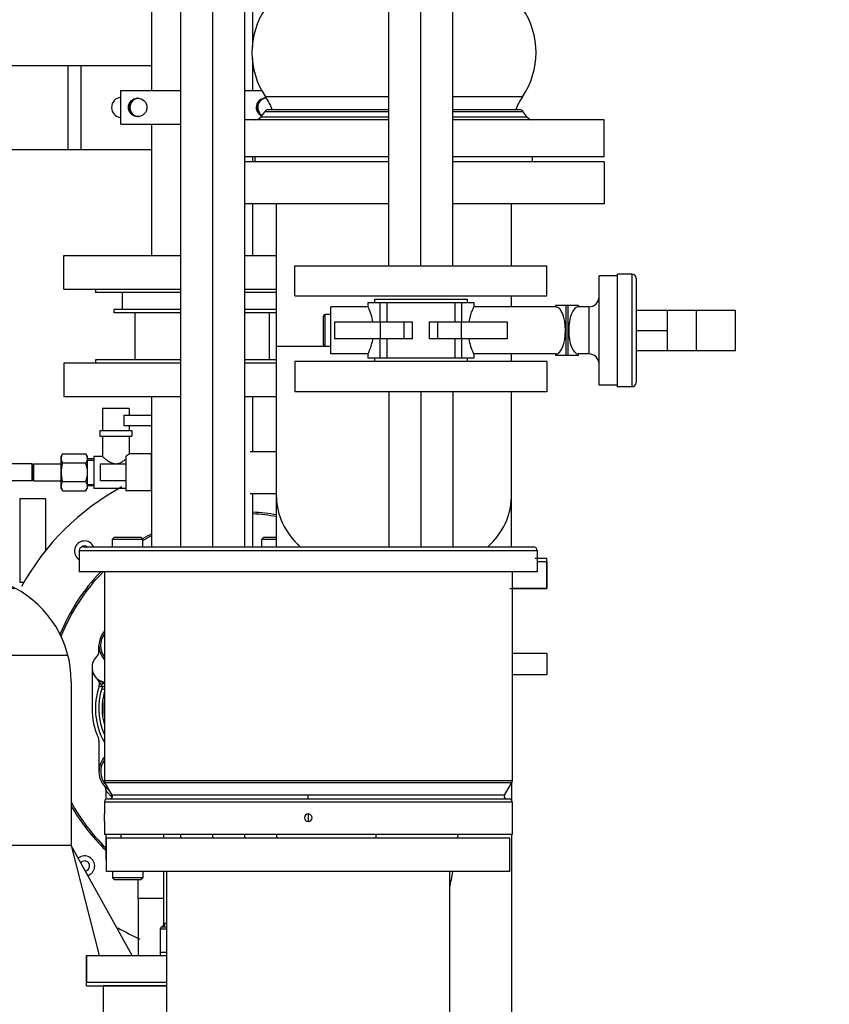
# Model space of a CAD drawing. Header units: millimetres. Extents: x 0 to 1189, y 0 to 841.
# Tile 10 of 136: x 486 to 505, y 232 to 256. Entities that reach past the tile are written whole.
import ezdxf
from ezdxf.enums import TextEntityAlignment as Align

# ---------------------------------------------------------------- set-up
doc = ezdxf.new("R2010")
doc.units = ezdxf.units.MM
doc.header["$LTSCALE"] = 65.395
doc.linetypes.add('CENTER', pattern=[0.6, 0.375, -0.075, 0.075, -0.075])
doc.layers.get('0').update_dxf_attribs({"linetype": 'CONTINUOUS'})
for name, color, linetype in [('1707_125001_01_SIMPLE_B_PBL570', 7, 'CONTINUOUS'), ('1907_153200_261214_ABL535', 7, 'CONTINUOUS'), ('1907_153200_51_ABL545', 7, 'CONTINUOUS'), ('1907_153200_51_T1_PBL786', 7, 'CONTINUOUS'), ('1907_153200_51_T2_PBL625', 7, 'CONTINUOUS'), ('1907_153200_53_ABL580', 7, 'CONTINUOUS'), ('1907_153200_53_T1_PBL788', 7, 'CONTINUOUS'), ('1907_153200_54_ABL574', 7, 'CONTINUOUS'), ('1907_153200_54_T1_PBL785', 7, 'CONTINUOUS'), ('1907_153200_55_ABL629', 7, 'CONTINUOUS'), ('1907_153200_55_T2_PBL669', 7, 'CONTINUOUS'), ('1907_153200_72_ABL781', 7, 'CONTINUOUS'), ('1907_153200_72_T1_PBL782', 7, 'CONTINUOUS'), ('1907_153200_81_ABL613', 7, 'CONTINUOUS'), ('1907_153200_81_T1_PBL783', 7, 'CONTINUOUS'), ('1907_153200_82_ABL632', 7, 'CONTINUOUS'), ('1907_153200_82_T1_PBL784', 7, 'CONTINUOUS'), ('1907_153701_16_PBL640', 7, 'CONTINUOUS'), ('1907_843312_02_PBL635', 7, 'CONTINUOUS'), ('22293_KVEM_18_24_PBL536', 7, 'CONTINUOUS'), ('ARI_ZESA_DN32_PN16_EPDM_ABL568', 7, 'CONTINUOUS'), ('ARI_ZESA_DN32_PN16_T1_EPDM_PBL569', 7, 'CONTINUOUS'), ('ARI_ZESA_DN32_PN16_T2_EPDM_PBL624', 7, 'CONTINUOUS'), ('B-03-25X22-57X1_5-N6000_PBL614', 7, 'CONTINUOUS'), ('BOGEN-S-2D-45-139_7X4_PBL626', 7, 'CONTINUOUS'), ('BOGEN-S-2D-45-139_7X4_PBL787', 7, 'CONTINUOUS'), ('D3870-A2-L-10_PBL617', 7, 'CONTINUOUS'), ('E1514-IBC_DN65PN40X2_PBL623', 7, 'CONTINUOUS'), ('E1514-IBC_DN65PN40X2_PBL631', 7, 'CONTINUOUS'), ('EN1092-1-01A-DN40-PN16-39_PBL575', 7, 'CONTINUOUS'), ('EN1092-1-01A-DN40-PN16-39_PBL581', 7, 'CONTINUOUS'), ('EN1092-1-01A-DN40-PN16-39_PBL622', 7, 'CONTINUOUS'), ('EN1092-1-01A-DN40-PN16-39_PBL630', 7, 'CONTINUOUS'), ('EN1092-1-01A-DN50-PN16-61_5_PBL621', 7, 'CONTINUOUS'), ('EN1092-1-01A-DN50-PN16-61_5_PBL633', 7, 'CONTINUOUS'), ('ERV_GS125_16_ABL638', 7, 'CONTINUOUS'), ('ERV_GS125_16_T1__PBL639', 7, 'CONTINUOUS'), ('ERV_GS125_16_T1__PBL648', 7, 'CONTINUOUS'), ('ERV_GS125_16_T2__PBL642', 7, 'CONTINUOUS'), ('GESTRA_RK41_PN6_DN50_PBL628', 7, 'CONTINUOUS'), ('KUGELHAHN_10-0_PBL615', 7, 'CONTINUOUS'), ('links_19_VBL528', 7, 'CONTINUOUS'), ('PUMPENAGGRR45_125_160_FL-Z-DB50_PBL576', 7, 'CONTINUOUS'), ('RKD3000-60_PBL641', 7, 'CONTINUOUS'), ('RKD3000-60_PBL936', 7, 'CONTINUOUS'), ('SKA-10X1_5_PBL618', 7, 'CONTINUOUS'), ('SKA-10X1_5_PBL619', 7, 'CONTINUOUS')]:
    doc.layers.add(name, color=color, linetype=linetype)
doc.styles.get("Standard").update_dxf_attribs({"font": 'txt', "width": 0.6})
doc.dimstyles.new('DIMSTYLE_4', dxfattribs={"dimtxt": 3.5, "dimasz": 3.5, "dimexe": 1.8, "dimexo": 0, "dimgap": 0.875, "dimtad": 1, "dimlfac": 25, "dimdsep": 46, "dimtxsty": 'Standard', "dimblk": '_FILLED', "dimblk1": '_FILLED', "dimblk2": '_FILLED', "dimcen": 0.09, "dimadec": 0, "dimazin": 0, "dimtp": 2, "dimtm": 2, "dimtfac": 1, "dimtofl": 0, "dimtmove": 0, "dimatfit": 3, "dimldrblk": '_FILLED', "dimfxl": 1, "dimtolj": 1, "dimarcsym": 0})

# ---------------------------------------------------------------- blocks, each defined once
blk = doc.blocks.new('_FILLED')
at = {"color": 0, "linetype": 'ByBlock'}
blk.add_solid([(0, 0), (-1, 0.1671), (-1, -0.1671)], dxfattribs=at)
blk = doc.blocks.new('*D20')
at = {"color": 2, "linetype": 'Continuous'}
for p, q in [((284.458, 286.971), (284.458, 186.376)), ((515.418, 273.855), (515.418, 186.376)), ((284.458, 188.176), (399.938, 188.176)), ((515.418, 188.176), (399.938, 188.176))]:
    blk.add_line(p, q, dxfattribs=at)
at = {"color": 2, "linetype": 'Continuous', "xscale": 3.5, "yscale": 3.5, "zscale": 3.5, "rotation": 180}
blk.add_blockref('_FILLED', (284.458, 188.176), dxfattribs=at)
at = {"color": 2, "linetype": 'Continuous', "xscale": 3.5, "yscale": 3.5, "zscale": 3.5}
blk.add_blockref('_FILLED', (515.418, 188.176), dxfattribs=at)
at = {"color": 2, "linetype": 'Continuous', "width": 0.672619}
blk.add_text('5774', height=3.5, dxfattribs=at).set_placement((399.938, 189.051), align=Align.CENTER)
blk = doc.blocks.new('22293_KVEM_18_24_PBL536', base_point=(494.808, 226.516))
at = {"layer": '22293_KVEM_18_24_PBL536', "color": 9, "linetype": 'Continuous'}
for p, q in [((487.258, 243.301), (487.976, 243.301)), ((495.298, 243.301), (497.978, 243.301)), ((487.168, 243.211), (498.068, 243.211)), ((497.468, 237.726), (487.768, 237.726)), ((487.777, 237.691), (497.459, 237.691)), ((487.768, 237.231), (497.468, 237.231)), ((487.838, 237.301), (492.618, 237.301)), ((497.286, 237.391), (487.95, 237.391)), ((492.618, 237.301), (492.618, 237.391)), ((492.618, 236.941), (492.618, 236.761))]:
    blk.add_line(p, q, dxfattribs=at)
at = {"layer": '22293_KVEM_18_24_PBL536', "color": 6, "linetype": 'Continuous'}
for p, q in [((487.976, 243.301), (495.298, 243.301)), ((487.168, 243.211), (487.168, 242.701)), ((498.068, 243.211), (498.068, 242.701)), ((498.068, 242.951), (498.298, 242.951)), ((498.298, 242.951), (498.298, 242.311)), ((498.068, 242.701), (487.168, 242.701)), ((487.768, 242.701), (487.768, 237.726)), ((497.468, 242.701), (497.468, 237.726)), ((498.298, 242.311), (497.468, 242.311)), ((497.468, 240.771), (498.298, 240.771)), ((498.298, 240.771), (498.298, 240.251)), ((498.298, 240.251), (497.468, 240.251)), ((487.768, 237.726), (487.77, 237.708)), ((487.77, 237.708), (487.777, 237.691)), ((487.95, 237.391), (487.777, 237.691)), ((497.286, 237.391), (497.459, 237.691)), ((497.466, 237.708), (497.459, 237.691)), ((497.468, 237.726), (497.466, 237.708)), ((487.768, 237.231), (487.768, 236.941)), ((492.618, 237.301), (497.398, 237.301)), ((497.468, 237.231), (497.468, 236.941)), ((487.768, 236.935), (487.768, 236.941)), ((487.768, 236.761), (487.768, 236.767)), ((487.768, 236.761), (487.768, 236.451)), ((497.468, 236.761), (497.468, 236.451)), ((497.468, 236.451), (487.768, 236.451)), ((487.818, 236.371), (497.418, 236.371)), ((487.818, 235.571), (487.818, 236.371)), ((497.418, 235.571), (497.418, 236.371)), ((497.418, 235.571), (487.818, 235.571)), ((489.252, 230.051), (489.252, 235.571)), ((495.984, 212.671), (495.984, 235.571)), ((487.338, 233.571), (489.252, 233.571)), ((487.338, 233.571), (487.338, 232.931)), ((489.252, 232.931), (487.338, 232.931)), ((489.252, 232.851), (487.738, 232.851)), ((487.738, 232.851), (487.738, 231.851))]:
    blk.add_line(p, q, dxfattribs=at)
at = {"layer": '22293_KVEM_18_24_PBL536', "color": 2, "linetype": 'Continuous'}
for p, q in [((497.468, 236.941), (497.468, 236.935)), ((497.468, 236.768), (497.468, 236.761))]:
    blk.add_line(p, q, dxfattribs=at)
at = {"layer": '22293_KVEM_18_24_PBL536', "color": 6, "linetype": 'Continuous'}
for centre, radius, start, end in [((487.258, 243.211), 0.09, 90, 180), ((497.978, 243.211), 0.09, 0, 90), ((487.838, 237.231), 0.07, 90, 180), ((487.898, 237.361), 0.06, 270, 29.8824), ((497.338, 237.361), 0.06, 150.1176, 270), ((497.398, 237.231), 0.07, 0, 90), ((482.918, 236.851), 4.851, 359.0095, 0.99), ((483.657, 237.758), 10.663, 352.5245, 352.9555), ((482.92, 237.845), 13.337, 353.6537, 353.9978), ((486.641, 237.268), 9.57, 347.4935, 349.7779)]:
    blk.add_arc(centre, radius, start, end, dxfattribs=at)
at = {"layer": '22293_KVEM_18_24_PBL536', "color": 2, "linetype": 'Continuous'}
for centre, radius, start, end in [((492.618, 236.851), 0.09, 90.0001, 269.9999), ((492.618, 236.851), 0.09, 270.0001, 89.9999), ((502.318, 236.851), 4.851, 179.0095, 180.99)]:
    blk.add_arc(centre, radius, start, end, dxfattribs=at)
blk = doc.blocks.new('1907_153200_51_T2_PBL625', base_point=(494.658, 249.77))
at = {"layer": '1907_153200_51_T2_PBL625', "color": 7, "linetype": 'Continuous'}
for p, q in [((491.864, 248.076), (491.864, 251.464)), ((497.452, 249.991), (497.452, 251.464)), ((497.452, 249.011), (497.452, 249.271)), ((491.864, 248.076), (493.008, 248.076))]:
    blk.add_line(p, q, dxfattribs=at)
blk = doc.blocks.new('BOGEN-S-2D-45-139_7X4_PBL626', base_point=(494.658, 245.688))
at = {"layer": 'BOGEN-S-2D-45-139_7X4_PBL626', "color": 7, "linetype": 'Continuous'}
for p, q in [((491.864, 248.076), (493.008, 248.076)), ((491.864, 244.483), (491.864, 248.076)), ((497.452, 247.711), (497.452, 247.891)), ((497.452, 244.483), (497.452, 246.991))]:
    blk.add_line(p, q, dxfattribs=at)
for points, knots in [([(491.864, 244.483), (491.864, 244.27), (491.972, 243.82), (492.252, 243.459), (492.421, 243.3)], [0, 0, 0, 0, 0.478852, 1, 1, 1, 1]), ([(496.895, 243.3), (497.064, 243.459), (497.344, 243.82), (497.452, 244.27), (497.452, 244.483)], [0, 0, 0, 0, 0.521148, 1, 1, 1, 1])]:
    blk.add_open_spline(points, degree=3, knots=knots, dxfattribs=at)
blk = doc.blocks.new('1907_843312_02_PBL635', base_point=(495.378, 251.964))
at = {"layer": '1907_843312_02_PBL635', "color": 7, "linetype": 'Continuous'}
for p, q in [((494.538, 252.464), (491.098, 252.464)), ((499.658, 252.464), (496.058, 252.464)), ((499.658, 252.464), (499.658, 251.464)), ((494.538, 251.464), (491.098, 251.464)), ((499.658, 251.464), (496.058, 251.464))]:
    blk.add_line(p, q, dxfattribs=at)
blk = doc.blocks.new('1907_153200_51_T1_PBL786', base_point=(494.658, 229.846))
at = {"layer": '1907_153200_51_T1_PBL786', "color": 7, "linetype": 'Continuous'}
for p, q in [((497.452, 237.68), (497.452, 237.274)), ((491.864, 236.451), (491.864, 236.371)), ((497.452, 236.451), (497.452, 230.871)), ((497.452, 225.031), (497.452, 222.011))]:
    blk.add_line(p, q, dxfattribs=at)
blk = doc.blocks.new('BOGEN-S-2D-45-139_7X4_PBL787', base_point=(494.658, 243.892))
at = {"layer": 'BOGEN-S-2D-45-139_7X4_PBL787', "color": 7, "linetype": 'Continuous'}
for p, q in [((491.864, 243.301), (491.864, 244.483)), ((497.452, 243.301), (497.452, 244.483))]:
    blk.add_line(p, q, dxfattribs=at)
for points, knots in [([(491.864, 244.483), (491.864, 244.27), (491.972, 243.82), (492.252, 243.459), (492.421, 243.3)], [0, 0, 0, 0, 0.478852, 1, 1, 1, 1]), ([(496.895, 243.3), (497.064, 243.459), (497.344, 243.82), (497.452, 244.27), (497.452, 244.483)], [0, 0, 0, 0, 0.521148, 1, 1, 1, 1])]:
    blk.add_open_spline(points, degree=3, knots=knots, dxfattribs=at)
blk = doc.blocks.new('1907_153200_51_ABL545', base_point=(495.378, 236.797))
at = {"layer": '1907_153200_51_T1_PBL786'}
blk.add_blockref('1907_153200_51_T1_PBL786', (494.658, 229.846), dxfattribs=at)
at = {"layer": '1907_153200_51_T2_PBL625'}
blk.add_blockref('1907_153200_51_T2_PBL625', (494.658, 249.77), dxfattribs=at)
at = {"layer": '1907_843312_02_PBL635'}
blk.add_blockref('1907_843312_02_PBL635', (495.378, 251.964), dxfattribs=at)
at = {"layer": 'BOGEN-S-2D-45-139_7X4_PBL626'}
blk.add_blockref('BOGEN-S-2D-45-139_7X4_PBL626', (494.658, 245.688), dxfattribs=at)
at = {"layer": 'BOGEN-S-2D-45-139_7X4_PBL787'}
blk.add_blockref('BOGEN-S-2D-45-139_7X4_PBL787', (494.658, 243.892), dxfattribs=at)
blk = doc.blocks.new('ARI_ZESA_DN32_PN16_T1_EPDM_PBL569', base_point=(496.698, 248.451))
at = {"layer": 'ARI_ZESA_DN32_PN16_T1_EPDM_PBL569', "color": 7, "linetype": 'Continuous'}
for p, q in [((499.978, 249.751), (499.538, 249.751)), ((499.538, 247.151), (499.538, 249.751)), ((500.318, 249.791), (499.978, 249.791)), ((499.978, 247.111), (499.978, 249.791)), ((500.418, 249.691), (500.418, 247.211)), ((494.038, 249.111), (496.558, 249.111)), ((494.038, 249.111), (494.038, 249.011)), ((494.198, 249.191), (496.398, 249.191)), ((494.198, 249.191), (494.198, 249.111)), ((494.333, 248.651), (494.333, 249.111)), ((494.488, 249.111), (494.488, 248.651)), ((496.108, 249.111), (496.108, 248.651)), ((496.263, 249.111), (496.263, 248.651)), ((496.398, 249.191), (496.398, 249.111)), ((496.558, 249.111), (496.558, 249.011)), ((494.038, 249.011), (493.158, 249.011)), ((493.158, 247.891), (493.158, 249.011)), ((498.511, 249.011), (496.558, 249.011)), ((498.511, 249.051), (499.045, 249.051)), ((498.511, 249.051), (498.511, 249.011)), ((498.511, 249.011), (498.513, 249.011)), ((499.043, 249.011), (499.045, 249.011)), ((499.045, 249.051), (499.045, 249.011)), ((499.298, 249.011), (499.045, 249.011)), ((492.978, 248.111), (492.978, 248.791)), ((493.158, 248.831), (493.018, 248.831)), ((493.244, 248.651), (495.099, 248.651)), ((493.244, 248.651), (493.244, 248.251)), ((495.497, 248.651), (497.352, 248.651)), ((497.352, 248.651), (497.352, 248.251)), ((495.099, 248.251), (493.244, 248.251)), ((494.333, 247.791), (494.333, 248.251)), ((494.488, 248.251), (494.488, 247.791)), ((497.352, 248.251), (495.497, 248.251)), ((496.108, 248.251), (496.108, 247.791)), ((496.263, 248.251), (496.263, 247.791)), ((493.158, 248.071), (493.018, 248.071)), ((494.038, 247.891), (493.158, 247.891)), ((494.038, 247.891), (494.038, 247.791)), ((496.558, 247.791), (494.038, 247.791)), ((494.198, 247.791), (494.198, 247.711)), ((496.398, 247.791), (496.398, 247.711)), ((498.511, 247.891), (496.558, 247.891)), ((496.558, 247.891), (496.558, 247.791)), ((498.513, 247.891), (498.511, 247.891)), ((498.511, 247.891), (498.511, 247.851)), ((499.045, 247.851), (498.511, 247.851)), ((499.045, 247.891), (499.043, 247.891)), ((499.298, 247.891), (499.045, 247.891)), ((499.045, 247.891), (499.045, 247.851)), ((499.978, 247.151), (499.538, 247.151)), ((500.318, 247.111), (499.978, 247.111))]:
    blk.add_line(p, q, dxfattribs=at)
at = {"layer": 'ARI_ZESA_DN32_PN16_T1_EPDM_PBL569', "color": 9, "linetype": 'Continuous'}
for p, q in [((500.318, 249.791), (500.318, 247.111)), ((498.513, 249.011), (498.513, 249.051)), ((498.748, 249.051), (498.748, 247.851)), ((498.807, 247.851), (498.807, 249.051)), ((499.043, 249.051), (499.043, 249.011)), ((499.298, 249.011), (499.298, 247.891)), ((493.018, 248.071), (493.018, 248.831)), ((494.336, 248.251), (494.336, 248.651)), ((494.892, 248.651), (494.892, 248.251)), ((495.099, 248.251), (495.099, 248.651)), ((495.497, 248.651), (495.497, 248.251)), ((495.704, 248.251), (495.704, 248.651)), ((496.26, 248.651), (496.26, 248.251)), ((498.513, 247.851), (498.513, 247.891)), ((499.043, 247.891), (499.043, 247.851))]:
    blk.add_line(p, q, dxfattribs=at)
at = {"layer": 'ARI_ZESA_DN32_PN16_T1_EPDM_PBL569', "color": 7, "linetype": 'Continuous'}
for centre, radius, start, end in [((500.318, 249.691), 0.1, 0, 90), ((499.298, 249.251), 0.24, 270, 360), ((493.018, 248.791), 0.04, 90, 180), ((493.018, 248.111), 0.04, 180, 270), ((499.298, 247.651), 0.24, 0, 90), ((500.318, 247.211), 0.1, 270, 360)]:
    blk.add_arc(centre, radius, start, end, dxfattribs=at)
for centre, start_param, end_param in [((498.508, 248.451), -3.119723, -0.021869), ((499.048, 248.451), 0.021706, 3.119886)]:
    blk.add_ellipse(centre, major_axis=(0, 0.56), ratio=0.414214, start_param=start_param, end_param=end_param, dxfattribs=at)
for points in [[(494.038, 249.011), (494.089, 248.896), (494.13, 248.775), (494.152, 248.651)], [(496.558, 247.891), (496.507, 248.006), (496.466, 248.127), (496.444, 248.251)]]:
    blk.add_open_spline(points, degree=3, dxfattribs=at)
for points in [[(496.444, 248.651), (496.453, 248.7), (496.474, 248.788), (496.51, 248.9), (496.543, 248.968), (496.552, 249.004), (496.558, 249.011)], [(494.152, 248.251), (494.143, 248.202), (494.121, 248.115), (494.086, 248.003), (494.053, 247.935), (494.044, 247.899), (494.038, 247.891)]]:
    blk.add_open_spline(points, degree=3, knots=[0, 0, 0, 0, 0.395511, 0.714042, 0.925226, 1, 1, 1, 1], dxfattribs=at)
blk = doc.blocks.new('ARI_ZESA_DN32_PN16_T2_EPDM_PBL624', base_point=(501.602, 248.451))
at = {"layer": 'ARI_ZESA_DN32_PN16_T2_EPDM_PBL624', "color": 7, "linetype": 'Continuous'}
for p, q in [((500.418, 248.931), (502.786, 248.931)), ((501.162, 248.931), (501.162, 247.971)), ((501.854, 247.971), (501.854, 248.931)), ((502.786, 247.971), (502.786, 248.931)), ((500.418, 248.451), (501.162, 248.451)), ((500.418, 247.971), (502.786, 247.971))]:
    blk.add_line(p, q, dxfattribs=at)
blk = doc.blocks.new('ARI_ZESA_DN32_PN16_EPDM_ABL568', base_point=(501.602, 248.451))
at = {"layer": 'ARI_ZESA_DN32_PN16_T1_EPDM_PBL569'}
blk.add_blockref('ARI_ZESA_DN32_PN16_T1_EPDM_PBL569', (496.698, 248.451), dxfattribs=at)
at = {"layer": 'ARI_ZESA_DN32_PN16_T2_EPDM_PBL624'}
blk.add_blockref('ARI_ZESA_DN32_PN16_T2_EPDM_PBL624', (501.602, 248.451), dxfattribs=at)
blk = doc.blocks.new('1707_125001_01_SIMPLE_B_PBL570', base_point=(485.903, 236.611))
at = {"layer": '1707_125001_01_SIMPLE_B_PBL570', "color": 7, "linetype": 'Continuous'}
for p, q in [((483.378, 242.611), (484.458, 242.611)), ((483.378, 242.319), (485.635, 242.319)), ((486.978, 240.091), (486.978, 236.191)), ((486.978, 236.191), (483.378, 236.191)), ((488.427, 233.571), (486.978, 236.191)), ((486.978, 236.191), (487.644, 233.571)), ((488.081, 231.851), (488.138, 231.626)), ((486.938, 231.491), (488.138, 231.491)), ((486.938, 230.611), (488.138, 230.611))]:
    blk.add_line(p, q, dxfattribs=at)
at = {"layer": '1707_125001_01_SIMPLE_B_PBL570', "color": 9, "linetype": 'Continuous'}
blk.add_line((483.378, 240.719), (486.898, 240.719), dxfattribs=at)
at = {"layer": '1707_125001_01_SIMPLE_B_PBL570', "color": 7, "linetype": 'Continuous'}
for start, end in [(62.15, 90), (0, 62.1457)]:
    blk.add_arc((484.458, 240.091), 2.52, start, end, dxfattribs=at)
blk = doc.blocks.new('EN1092-1-01A-DN40-PN16-39_PBL575', base_point=(488.298, 233.211))
at = {"layer": 'EN1092-1-01A-DN40-PN16-39_PBL575', "color": 7, "linetype": 'Continuous'}
for p, q in [((487.338, 233.571), (489.252, 233.571)), ((487.338, 232.851), (487.338, 233.571)), ((487.338, 232.851), (489.258, 232.851))]:
    blk.add_line(p, q, dxfattribs=at)
blk = doc.blocks.new('1907_153200_54_T1_PBL785', base_point=(490.338, 246.611))
at = {"layer": '1907_153200_54_T1_PBL785', "color": 7, "linetype": 'Continuous'}
for p, q in [((489.578, 256.851), (489.578, 243.301)), ((491.098, 256.851), (491.098, 243.301)), ((489.578, 236.451), (489.578, 236.371)), ((491.098, 236.451), (491.098, 236.371))]:
    blk.add_line(p, q, dxfattribs=at)
at = {"layer": '1907_153200_54_T1_PBL785', "color": 2, "linetype": 'CENTER'}
for p, q in [((490.338, 256.851), (490.338, 243.301)), ((490.338, 236.451), (490.338, 236.371))]:
    blk.add_line(p, q, dxfattribs=at)
blk = doc.blocks.new('1907_153200_54_ABL574', base_point=(490.338, 245.211))
at = {"layer": '1907_153200_54_T1_PBL785'}
blk.add_blockref('1907_153200_54_T1_PBL785', (490.338, 246.611), dxfattribs=at)
at = {"layer": 'EN1092-1-01A-DN40-PN16-39_PBL575'}
blk.add_blockref('EN1092-1-01A-DN40-PN16-39_PBL575', (488.298, 233.211), dxfattribs=at)
blk = doc.blocks.new('PUMPENAGGRR45_125_160_FL-Z-DB50_PBL576', base_point=(488.455, 239.148))
at = {"layer": 'PUMPENAGGRR45_125_160_FL-Z-DB50_PBL576', "color": 7, "linetype": 'Continuous'}
for p, q in [((485.764, 244.451), (486.364, 244.451)), ((485.764, 242.451), (485.764, 244.451)), ((486.364, 244.451), (486.364, 243.2)), ((488.008, 243.531), (487.96, 243.483)), ((488.008, 243.531), (488.632, 243.531)), ((488.632, 243.531), (488.68, 243.483)), ((491.564, 243.531), (491.516, 243.483)), ((491.564, 243.531), (491.864, 243.531)), ((487.96, 243.483), (488.68, 243.483)), ((487.96, 243.301), (487.96, 243.483)), ((488.68, 243.301), (488.68, 243.483)), ((491.516, 243.483), (491.864, 243.483)), ((491.516, 243.301), (491.516, 243.483)), ((485.858, 242.451), (485.764, 242.451)), ((487.764, 241.291), (487.762, 241.288)), ((487.638, 240.812), (487.638, 240.951)), ((487.472, 240.431), (487.472, 239.451)), ((487.638, 238.688), (487.638, 237.951)), ((487.762, 237.614), (487.764, 237.612)), ((487.8, 237.511), (487.8, 237.289)), ((487.798, 236.451), (487.798, 235.851)), ((489.178, 236.371), (489.178, 236.451)), ((487.818, 235.851), (487.798, 235.851)), ((487.96, 235.571), (487.96, 235.419)), ((488.68, 235.571), (488.68, 235.419)), ((489.178, 234.324), (489.178, 235.571)), ((488.68, 235.419), (487.96, 235.419)), ((488.008, 235.371), (487.96, 235.419)), ((488.632, 235.371), (488.008, 235.371)), ((488.566, 235.371), (488.566, 234.931)), ((488.632, 235.371), (488.68, 235.419)), ((489.178, 234.931), (488.566, 234.931)), ((488.576, 234.921), (488.566, 234.931)), ((489.098, 234.211), (489.098, 233.571)), ((489.126, 234.249), (489.125, 234.249)), ((489.146, 234.26), (489.126, 234.249)), ((489.138, 234.251), (489.252, 234.251)), ((489.098, 233.651), (489.252, 233.651))]:
    blk.add_line(p, q, dxfattribs=at)
at = {"layer": 'PUMPENAGGRR45_125_160_FL-Z-DB50_PBL576', "color": 9, "linetype": 'Continuous'}
for p, q in [((487.714, 239.959), (487.643, 239.984)), ((487.708, 239.926), (487.768, 239.907)), ((488.165, 236.371), (488.165, 236.451)), ((489.098, 234.211), (489.252, 234.211)), ((489.252, 234.331), (489.215, 234.331))]:
    blk.add_line(p, q, dxfattribs=at)
at = {"layer": 'PUMPENAGGRR45_125_160_FL-Z-DB50_PBL576', "color": 7, "linetype": 'Continuous'}
blk.add_lwpolyline([(489.178, 234.324), (489.176, 234.308), (489.168, 234.286), (489.162, 234.277), (489.146, 234.26)], dxfattribs=at)
for centre, radius, start, end in [((491.044, 239.451), 6, 118.4987, 151.0667), ((491.044, 239.451), 4.68, 79.8908, 86.8826), ((491.044, 239.451), 4.64, 79.8029, 86.8558), ((491.044, 239.451), 4.68, 117.3114, 120.3941), ((491.044, 239.451), 4.64, 117.573, 120.6824), ((487.296, 243.199), 0.24, 25.4345, 237.4185), ((487.296, 243.199), 0.12, 58.7643, 127.6333), ((491.044, 239.451), 4.68, 135.9812, 157.8576), ((491.044, 239.451), 4.64, 135.4808, 158.3077), ((488.158, 240.951), 0.52, 138.6607, 219.7099), ((487.64, 241.392), 0.16, 320.5822, 323.4122), ((487.832, 240.431), 0.36, 132.9038, 253.636), ((487.478, 240.812), 0.16, 312.9038, 360), ((489.152, 239.451), 1.6, 160.5468, 209.8376), ((487.492, 240.037), 0.16, 340.5468, 49.2365), ((487.632, 239.951), 0.16, 30.1611, 67.3939), ((487.685, 239.932), 0.16, 58.9582, 73.636), ((489.152, 239.451), 1.44, 164.3486, 195.831), ((489.152, 239.451), 1.68, 180, 204.5247), ((487.478, 238.688), 0.16, 0, 24.5247), ((488.158, 237.951), 0.52, 140.4644, 235.7293), ((487.64, 237.511), 0.16, 0, 40.38), ((491.044, 239.451), 4.64, 208.6886, 225.5257), ((491.044, 239.451), 4.68, 209.6457, 225.9971), ((487.296, 235.704), 0.24, 287.3583, 126.3805), ((487.296, 235.704), 0.12, 278.0307, 139.7731), ((491.044, 239.451), 6, 240.4941, 246.1108), ((489.138, 234.211), 0.04, 90, 180)]:
    blk.add_arc(centre, radius, start, end, dxfattribs=at)
at = {"layer": 'PUMPENAGGRR45_125_160_FL-Z-DB50_PBL576', "color": 9, "linetype": 'Continuous'}
for centre, radius, start, end in [((488.158, 240.951), 0.48, 144.3743, 215.6243), ((489.152, 239.451), 1.52, 161.7919, 204.3128), ((489.152, 239.451), 1.4, 171.3678, 188.6322), ((488.158, 237.951), 0.48, 144.5506, 225.7525)]:
    blk.add_arc(centre, radius, start, end, dxfattribs=at)
for points in [[(487.628, 240.125), (487.619, 240.137), (487.608, 240.149), (487.597, 240.159)], [(487.665, 240.057), (487.655, 240.081), (487.643, 240.105), (487.628, 240.125)], [(487.665, 240.057), (487.674, 240.036), (487.683, 240.012), (487.702, 239.998)], [(487.702, 239.998), (487.712, 239.989), (487.714, 239.973), (487.714, 239.959)], [(487.714, 239.959), (487.714, 239.948), (487.711, 239.937), (487.708, 239.926)]]:
    blk.add_open_spline(points, degree=3, dxfattribs=at)
for points, knots in [([(487.665, 240.057), (487.665, 240.065), (487.665, 240.092), (487.65, 240.12), (487.634, 240.131)], [0, 0, 0, 0, 0.270271, 1, 1, 1, 1]), ([(487.694, 240.099), (487.699, 240.097), (487.713, 240.081), (487.714, 240.043), (487.707, 240.014), (487.702, 239.998)], [0, 0, 0, 0, 0.160141, 0.529, 1, 1, 1, 1]), ([(487.768, 239.981), (487.764, 239.979), (487.747, 239.971), (487.728, 239.964), (487.714, 239.959)], [0, 0, 0, 0, 0.214797, 1, 1, 1, 1]), ([(487.8, 237.511), (487.8, 237.513), (487.806, 237.499), (487.812, 237.494), (487.827, 237.472), (487.852, 237.442), (487.893, 237.396), (487.933, 237.364), (487.956, 237.348)], [0, 0, 0, 0, 0.023981, 0.092141, 0.195492, 0.324561, 0.637051, 1, 1, 1, 1]), ([(489.138, 234.251), (489.158, 234.251), (489.199, 234.269), (489.215, 234.311), (489.215, 234.331)], [0, 0, 0, 0, 0.49279, 1, 1, 1, 1]), ([(489.215, 234.331), (489.206, 234.331), (489.192, 234.331), (489.183, 234.326), (489.178, 234.325), (489.178, 234.324)], [0, 0, 0, 0, 0.737377, 0.931956, 1, 1, 1, 1])]:
    blk.add_open_spline(points, degree=3, knots=knots, dxfattribs=at)
blk = doc.blocks.new('EN1092-1-01A-DN40-PN16-39_PBL581', base_point=(497.858, 242.671))
at = {"layer": 'EN1092-1-01A-DN40-PN16-39_PBL581', "color": 7, "linetype": 'Continuous'}
for p, q in [((498.018, 243.031), (498.298, 243.031)), ((498.298, 242.311), (498.298, 243.031)), ((497.418, 242.311), (498.298, 242.311))]:
    blk.add_line(p, q, dxfattribs=at)
blk = doc.blocks.new('EN1092-1-01A-DN40-PN16-39_PBL622', base_point=(495.298, 247.351))
at = {"layer": 'EN1092-1-01A-DN40-PN16-39_PBL622', "color": 7, "linetype": 'Continuous'}
for p, q in [((498.298, 247.711), (492.298, 247.711)), ((492.298, 247.711), (492.298, 246.991)), ((498.298, 247.711), (498.298, 246.991)), ((498.298, 246.991), (492.298, 246.991))]:
    blk.add_line(p, q, dxfattribs=at)
blk = doc.blocks.new('1907_153200_53_T1_PBL788', base_point=(495.298, 245.146))
at = {"layer": '1907_153200_53_T1_PBL788', "color": 7, "linetype": 'Continuous'}
for p, q in [((494.538, 246.991), (494.538, 243.301)), ((496.058, 246.991), (496.058, 243.301))]:
    blk.add_line(p, q, dxfattribs=at)
at = {"layer": '1907_153200_53_T1_PBL788', "color": 2, "linetype": 'CENTER'}
blk.add_line((495.298, 246.991), (495.298, 243.301), dxfattribs=at)
blk = doc.blocks.new('1907_153200_53_ABL580', base_point=(495.298, 245.011))
at = {"layer": '1907_153200_53_T1_PBL788'}
blk.add_blockref('1907_153200_53_T1_PBL788', (495.298, 245.146), dxfattribs=at)
at = {"layer": 'EN1092-1-01A-DN40-PN16-39_PBL581'}
blk.add_blockref('EN1092-1-01A-DN40-PN16-39_PBL581', (497.858, 242.671), dxfattribs=at)
at = {"layer": 'EN1092-1-01A-DN40-PN16-39_PBL622'}
blk.add_blockref('EN1092-1-01A-DN40-PN16-39_PBL622', (495.298, 247.351), dxfattribs=at)
blk = doc.blocks.new('B-03-25X22-57X1_5-N6000_PBL614', base_point=(491.551, 245.071))
at = {"layer": 'B-03-25X22-57X1_5-N6000_PBL614', "color": 7, "linetype": 'Continuous'}
for p, q in [((491.238, 245.571), (491.864, 245.571)), ((491.238, 244.571), (491.864, 244.571))]:
    blk.add_line(p, q, dxfattribs=at)
blk = doc.blocks.new('EN1092-1-01A-DN50-PN16-61_5_PBL621', base_point=(489.331, 247.271))
at = {"layer": 'EN1092-1-01A-DN50-PN16-61_5_PBL621', "color": 7, "linetype": 'Continuous'}
for p, q in [((489.578, 247.671), (486.798, 247.671)), ((486.798, 247.671), (486.798, 246.871)), ((491.864, 247.671), (491.098, 247.671)), ((489.578, 246.871), (486.798, 246.871)), ((491.864, 246.871), (491.098, 246.871))]:
    blk.add_line(p, q, dxfattribs=at)
blk = doc.blocks.new('1907_153200_81_T1_PBL783', base_point=(490.098, 245.086))
at = {"layer": '1907_153200_81_T1_PBL783', "color": 7, "linetype": 'Continuous'}
for p, q in [((488.898, 243.301), (488.898, 246.871)), ((491.298, 245.571), (491.298, 246.871)), ((491.298, 243.301), (491.298, 244.571))]:
    blk.add_line(p, q, dxfattribs=at)
blk = doc.blocks.new('1907_153200_81_ABL613', base_point=(489.331, 245.486))
at = {"layer": '1907_153200_81_T1_PBL783'}
blk.add_blockref('1907_153200_81_T1_PBL783', (490.098, 245.086), dxfattribs=at)
at = {"layer": 'B-03-25X22-57X1_5-N6000_PBL614'}
blk.add_blockref('B-03-25X22-57X1_5-N6000_PBL614', (491.551, 245.071), dxfattribs=at)
at = {"layer": 'EN1092-1-01A-DN50-PN16-61_5_PBL621'}
blk.add_blockref('EN1092-1-01A-DN50-PN16-61_5_PBL621', (489.331, 247.271), dxfattribs=at)
blk = doc.blocks.new('KUGELHAHN_10-0_PBL615', base_point=(488.128, 245.611))
at = {"layer": 'KUGELHAHN_10-0_PBL615', "color": 7, "linetype": 'Continuous'}
for p, q in [((488.358, 246.591), (487.718, 246.591)), ((487.718, 246.591), (487.718, 246.071)), ((488.358, 246.591), (488.358, 246.431)), ((488.23, 246.431), (488.898, 246.431)), ((488.23, 246.431), (488.23, 246.191)), ((487.658, 246.071), (488.418, 246.071)), ((487.658, 246.071), (487.658, 245.931)), ((488.23, 246.191), (488.898, 246.191)), ((488.358, 246.191), (488.358, 246.071)), ((488.418, 246.071), (488.418, 245.931)), ((487.658, 245.931), (488.418, 245.931)), ((487.718, 245.931), (487.718, 245.451)), ((488.358, 245.931), (488.358, 245.511)), ((487.518, 245.391), (487.358, 245.391)), ((487.718, 245.451), (487.518, 245.451)), ((487.518, 245.451), (487.518, 244.691)), ((488.278, 245.457), (488.278, 244.631)), ((488.878, 245.511), (488.358, 245.511)), ((488.878, 245.511), (488.878, 244.631)), ((488.898, 245.451), (488.878, 245.451)), ((487.678, 245.271), (488.278, 245.271)), ((487.678, 244.871), (487.678, 245.271)), ((488.898, 245.071), (488.878, 245.071)), ((487.518, 244.751), (487.358, 244.751)), ((488.278, 244.691), (487.518, 244.691)), ((488.278, 244.871), (487.678, 244.871)), ((488.898, 244.691), (488.878, 244.691)), ((488.878, 244.631), (488.278, 244.631))]:
    blk.add_line(p, q, dxfattribs=at)
at = {"layer": 'KUGELHAHN_10-0_PBL615', "color": 2, "linetype": 'Continuous'}
for p, q in [((487.358, 245.359), (487.518, 245.359)), ((487.358, 244.783), (487.518, 244.783))]:
    blk.add_line(p, q, dxfattribs=at)
at = {"layer": 'KUGELHAHN_10-0_PBL615', "color": 7, "linetype": 'Continuous'}
for points, knots in [([(487.718, 245.451), (487.738, 245.435), (487.779, 245.401), (487.847, 245.35), (487.924, 245.302), (488.021, 245.268), (488.123, 245.287), (488.206, 245.334), (488.255, 245.37), (488.278, 245.387)], [0, 0, 0, 0, 0.123326, 0.248921, 0.395671, 0.554341, 0.714812, 0.866318, 1, 1, 1, 1]), ([(488.278, 245.457), (488.289, 245.464), (488.316, 245.482), (488.343, 245.5), (488.358, 245.511)], [0, 0, 0, 0, 0.407611, 1, 1, 1, 1])]:
    blk.add_open_spline(points, degree=3, knots=knots, dxfattribs=at)
blk = doc.blocks.new('D3870-A2-L-10_PBL617', base_point=(487.048, 245.071))
at = {"layer": 'D3870-A2-L-10_PBL617', "color": 7, "linetype": 'Continuous'}
for p, q in [((486.738, 245.451), (486.772, 245.51)), ((486.738, 244.691), (486.738, 245.451)), ((486.772, 245.51), (487.321, 245.51)), ((487.321, 245.51), (487.358, 245.451)), ((487.358, 245.451), (487.358, 244.691)), ((487.321, 245.291), (486.772, 245.291)), ((486.738, 244.691), (486.772, 244.633)), ((486.772, 244.852), (487.321, 244.852)), ((487.321, 244.633), (487.358, 244.691)), ((486.772, 244.633), (487.321, 244.633))]:
    blk.add_line(p, q, dxfattribs=at)
for centre, start, end in [((487.206, 245.4), 356.6358, 359.9951), ((487.206, 244.742), 0.0049, 3.3642)]:
    blk.add_arc(centre, 0.152, start, end, dxfattribs=at)
for points, knots in [([(486.772, 245.51), (486.767, 245.501), (486.749, 245.467), (486.738, 245.429), (486.738, 245.4)], [0, 0, 0, 0, 0.263017, 1, 1, 1, 1]), ([(486.738, 245.4), (486.738, 245.391), (486.741, 245.353), (486.757, 245.316), (486.772, 245.291)], [0, 0, 0, 0, 0.241275, 1, 1, 1, 1]), ([(487.321, 245.51), (487.327, 245.501), (487.346, 245.468), (487.358, 245.429), (487.358, 245.4)], [0, 0, 0, 0, 0.264854, 1, 1, 1, 1]), ([(487.358, 245.392), (487.357, 245.383), (487.352, 245.347), (487.336, 245.314), (487.321, 245.291)], [0, 0, 0, 0, 0.239782, 1, 1, 1, 1]), ([(486.772, 244.852), (486.767, 244.843), (486.749, 244.809), (486.738, 244.771), (486.738, 244.742)], [0, 0, 0, 0, 0.263017, 1, 1, 1, 1]), ([(486.738, 244.742), (486.738, 244.733), (486.741, 244.694), (486.757, 244.658), (486.772, 244.633)], [0, 0, 0, 0, 0.241275, 1, 1, 1, 1]), ([(487.321, 244.852), (487.326, 244.844), (487.344, 244.813), (487.356, 244.778), (487.358, 244.751)], [0, 0, 0, 0, 0.263805, 1, 1, 1, 1]), ([(487.358, 244.742), (487.358, 244.733), (487.354, 244.694), (487.337, 244.658), (487.321, 244.633)], [0, 0, 0, 0, 0.239943, 1, 1, 1, 1])]:
    blk.add_open_spline(points, degree=3, knots=knots, dxfattribs=at)
for points in [[(486.772, 245.291), (486.751, 245.22), (486.738, 245.145), (486.738, 245.071)], [(487.321, 245.291), (487.343, 245.22), (487.358, 245.146), (487.358, 245.071)], [(486.738, 245.071), (486.738, 244.997), (486.751, 244.923), (486.772, 244.852)], [(487.358, 245.071), (487.358, 244.997), (487.343, 244.923), (487.321, 244.852)]]:
    blk.add_open_spline(points, degree=3, dxfattribs=at)
blk = doc.blocks.new('SKA-10X1_5_PBL618', base_point=(485.698, 245.071))
at = {"layer": 'SKA-10X1_5_PBL618', "color": 7, "linetype": 'Continuous'}
for p, q in [((486.037, 245.271), (485.338, 245.271)), ((486.058, 245.235), (486.037, 245.271)), ((486.037, 245.271), (486.037, 244.871)), ((486.058, 245.235), (486.058, 244.907)), ((486.058, 244.907), (486.037, 244.871)), ((486.037, 244.871), (485.338, 244.871))]:
    blk.add_line(p, q, dxfattribs=at)
blk = doc.blocks.new('SKA-10X1_5_PBL619', base_point=(486.398, 245.071))
at = {"layer": 'SKA-10X1_5_PBL619', "color": 7, "linetype": 'Continuous'}
for p, q in [((486.058, 245.235), (486.079, 245.271)), ((486.058, 245.235), (486.058, 244.907)), ((486.079, 245.271), (486.738, 245.271)), ((486.079, 245.271), (486.079, 244.871)), ((486.058, 244.907), (486.079, 244.871)), ((486.079, 244.871), (486.738, 244.871))]:
    blk.add_line(p, q, dxfattribs=at)
blk = doc.blocks.new('E1514-IBC_DN65PN40X2_PBL623', base_point=(489.711, 247.711))
at = {"layer": 'E1514-IBC_DN65PN40X2_PBL623', "color": 7, "linetype": 'Continuous'}
for p, q in [((489.578, 247.751), (487.558, 247.751)), ((487.558, 247.751), (487.558, 247.671)), ((491.864, 247.751), (491.098, 247.751))]:
    blk.add_line(p, q, dxfattribs=at)
blk = doc.blocks.new('GESTRA_RK41_PN6_DN50_PBL628', base_point=(489.931, 248.551))
at = {"layer": 'GESTRA_RK41_PN6_DN50_PBL628', "color": 7, "linetype": 'Continuous'}
for p, q in [((488.198, 248.951), (488.198, 249.351)), ((489.578, 248.951), (487.998, 248.951)), ((487.998, 248.871), (487.998, 248.951)), ((491.864, 248.951), (491.098, 248.951)), ((489.578, 248.871), (487.998, 248.871)), ((488.498, 247.751), (488.498, 248.871)), ((491.864, 248.871), (491.098, 248.871)), ((491.698, 247.751), (491.698, 248.871))]:
    blk.add_line(p, q, dxfattribs=at)
blk = doc.blocks.new('EN1092-1-01A-DN40-PN16-39_PBL630', base_point=(495.298, 249.631))
at = {"layer": 'EN1092-1-01A-DN40-PN16-39_PBL630', "color": 7, "linetype": 'Continuous'}
for p, q in [((492.298, 249.991), (498.298, 249.991)), ((492.298, 249.271), (492.298, 249.991)), ((498.298, 249.271), (498.298, 249.991)), ((492.298, 249.271), (498.298, 249.271))]:
    blk.add_line(p, q, dxfattribs=at)
blk = doc.blocks.new('1907_153200_55_T2_PBL669', base_point=(495.988, 269.058))
at = {"layer": '1907_153200_55_T2_PBL669', "color": 7, "linetype": 'Continuous'}
for p, q in [((494.538, 249.991), (494.538, 257.831)), ((496.058, 249.991), (496.058, 257.831))]:
    blk.add_line(p, q, dxfattribs=at)
at = {"layer": '1907_153200_55_T2_PBL669', "color": 2, "linetype": 'CENTER'}
blk.add_line((495.298, 249.991), (495.298, 257.831), dxfattribs=at)
blk = doc.blocks.new('1907_153200_55_ABL629', base_point=(495.298, 269.521))
at = {"layer": '1907_153200_55_T2_PBL669'}
blk.add_blockref('1907_153200_55_T2_PBL669', (495.988, 269.058), dxfattribs=at)
at = {"layer": 'EN1092-1-01A-DN40-PN16-39_PBL630'}
blk.add_blockref('EN1092-1-01A-DN40-PN16-39_PBL630', (495.298, 249.631), dxfattribs=at)
blk = doc.blocks.new('E1514-IBC_DN65PN40X2_PBL631', base_point=(489.711, 249.391))
at = {"layer": 'E1514-IBC_DN65PN40X2_PBL631', "color": 7, "linetype": 'Continuous'}
for p, q in [((487.558, 249.431), (487.558, 249.351)), ((489.578, 249.351), (487.558, 249.351)), ((491.864, 249.351), (491.098, 249.351))]:
    blk.add_line(p, q, dxfattribs=at)
blk = doc.blocks.new('EN1092-1-01A-DN50-PN16-61_5_PBL633', base_point=(489.331, 249.831))
at = {"layer": 'EN1092-1-01A-DN50-PN16-61_5_PBL633', "color": 7, "linetype": 'Continuous'}
for p, q in [((486.798, 250.231), (489.578, 250.231)), ((486.798, 249.431), (486.798, 250.231)), ((491.098, 250.231), (491.864, 250.231)), ((486.798, 249.431), (489.578, 249.431)), ((491.098, 249.431), (491.864, 249.431))]:
    blk.add_line(p, q, dxfattribs=at)
blk = doc.blocks.new('1907_153200_82_T1_PBL784', base_point=(502.182, 262.544))
at = {"layer": '1907_153200_82_T1_PBL784', "color": 7, "linetype": 'Continuous'}
for p, q in [((488.898, 254.158), (488.898, 256.675)), ((491.298, 255.197), (491.298, 256.211)), ((491.298, 254.158), (491.298, 254.93)), ((488.898, 250.231), (488.898, 253.358)), ((491.298, 252.464), (491.298, 252.584)), ((491.298, 250.231), (491.298, 251.464))]:
    blk.add_line(p, q, dxfattribs=at)
blk = doc.blocks.new('1907_153200_82_ABL632', base_point=(501.132, 262.144))
at = {"layer": '1907_153200_82_T1_PBL784'}
blk.add_blockref('1907_153200_82_T1_PBL784', (502.182, 262.544), dxfattribs=at)
at = {"layer": 'EN1092-1-01A-DN50-PN16-61_5_PBL633'}
blk.add_blockref('EN1092-1-01A-DN50-PN16-61_5_PBL633', (489.331, 249.831), dxfattribs=at)
blk = doc.blocks.new('ERV_GS125_16_T1__PBL639', base_point=(495.378, 253.144))
at = {"layer": 'ERV_GS125_16_T1__PBL639', "color": 7, "linetype": 'Continuous'}
for p, q in [((491.486, 253.528), (491.582, 253.656)), ((494.538, 253.704), (491.678, 253.704)), ((497.638, 253.704), (496.058, 253.704)), ((497.83, 253.528), (497.734, 253.656)), ((494.538, 253.464), (491.098, 253.464)), ((499.658, 253.464), (496.058, 253.464)), ((499.658, 252.584), (499.658, 253.464)), ((494.538, 252.584), (491.098, 252.584)), ((499.658, 252.584), (496.058, 252.584))]:
    blk.add_line(p, q, dxfattribs=at)
at = {"layer": 'ERV_GS125_16_T1__PBL639', "color": 9, "linetype": 'Continuous'}
for p, q in [((494.538, 253.656), (491.582, 253.656)), ((497.734, 253.656), (496.058, 253.656)), ((494.538, 253.528), (491.486, 253.528)), ((497.83, 253.528), (496.058, 253.528))]:
    blk.add_line(p, q, dxfattribs=at)
at = {"layer": 'ERV_GS125_16_T1__PBL639', "color": 7, "linetype": 'Continuous'}
for centre, radius, start, end in [((491.678, 253.584), 0.12, 90, 143.1301), ((497.638, 253.584), 0.12, 36.8699, 90), ((491.358, 253.624), 0.16, 270, 323.1301), ((497.958, 253.624), 0.16, 216.8699, 270)]:
    blk.add_arc(centre, radius, start, end, dxfattribs=at)
blk = doc.blocks.new('ERV_GS125_16_T2__PBL642', base_point=(494.658, 254.335))
at = {"layer": 'ERV_GS125_16_T2__PBL642', "color": 9, "linetype": 'Continuous'}
for p, q in [((494.538, 256.119), (491.602, 256.119)), ((497.714, 256.119), (496.058, 256.119)), ((494.538, 254.008), (491.602, 254.008)), ((497.714, 254.008), (496.058, 254.008))]:
    blk.add_line(p, q, dxfattribs=at)
at = {"layer": 'ERV_GS125_16_T2__PBL642', "color": 7, "linetype": 'Continuous'}
for p, q in [((491.358, 252.464), (491.358, 252.584)), ((497.958, 252.464), (497.958, 252.584))]:
    blk.add_line(p, q, dxfattribs=at)
for centre, radius, start, end in [((490.278, 257.017), 1.6, 325.8516, 329.5375), ((499.038, 257.017), 1.6, 210.4625, 214.1484), ((493.158, 255.064), 1.88, 145.8516, 214.1484), ((496.158, 255.064), 1.88, 325.8516, 34.1484), ((490.278, 253.11), 1.6, 22.0041, 34.1484), ((499.038, 253.11), 1.6, 145.8516, 157.9959)]:
    blk.add_arc(centre, radius, start, end, dxfattribs=at)
blk = doc.blocks.new('ERV_GS125_16_T1__PBL648', base_point=(496.534, 257.337))
at = {"layer": 'ERV_GS125_16_T1__PBL648', "color": 7, "linetype": 'Continuous'}
for p, q in [((493.411, 257.544), (494.538, 257.544)), ((496.058, 257.544), (499.658, 257.544)), ((499.658, 257.544), (499.658, 257.131))]:
    blk.add_line(p, q, dxfattribs=at)
blk = doc.blocks.new('ERV_GS125_16_ABL638', base_point=(495.378, 255.004))
at = {"layer": 'ERV_GS125_16_T1__PBL639'}
blk.add_blockref('ERV_GS125_16_T1__PBL639', (495.378, 253.144), dxfattribs=at)
at = {"layer": 'ERV_GS125_16_T1__PBL648'}
blk.add_blockref('ERV_GS125_16_T1__PBL648', (496.534, 257.337), dxfattribs=at)
at = {"layer": 'ERV_GS125_16_T2__PBL642'}
blk.add_blockref('ERV_GS125_16_T2__PBL642', (494.658, 254.335), dxfattribs=at)
blk = doc.blocks.new('1907_153701_16_PBL640', base_point=(486.518, 253.758))
at = {"layer": '1907_153701_16_PBL640', "color": 7, "linetype": 'Continuous'}
for p, q in [((484.138, 254.758), (488.898, 254.758)), ((484.138, 252.758), (488.898, 252.758))]:
    blk.add_line(p, q, dxfattribs=at)
at = {"layer": '1907_153701_16_PBL640', "color": 9, "linetype": 'Continuous'}
for p, q in [((484.267, 252.758), (484.267, 254.758)), ((486.907, 252.758), (486.907, 254.758)), ((487.218, 252.758), (487.218, 254.758))]:
    blk.add_line(p, q, dxfattribs=at)
at = {"layer": '1907_153701_16_PBL640', "color": 7, "linetype": 'Continuous'}
blk.add_arc((488.178, 253.758), 0.24, 94.3262, 265.6738, dxfattribs=at)
blk = doc.blocks.new('RKD3000-60_PBL641', base_point=(489.999, 253.758))
at = {"layer": 'RKD3000-60_PBL641', "color": 7, "linetype": 'Continuous'}
for p, q in [((488.16, 254.158), (489.578, 254.158)), ((488.16, 253.358), (488.16, 254.158)), ((491.098, 254.158), (491.531, 254.158)), ((488.16, 253.358), (489.578, 253.358))]:
    blk.add_line(p, q, dxfattribs=at)
blk.add_circle((488.56, 253.758), 0.22, dxfattribs=at)
for centre, start, end in [((488.578, 253.758), 94.5208, 265.4792), ((488.578, 253.757), 92.2877, 94.5247), ((491.6, 253.758), 90.0049, 245.6921), ((491.617, 253.758), 94.5218, 241.8916), ((491.6, 253.758), 85.3302, 89.9951), ((491.617, 253.757), 92.2877, 94.5247), ((488.578, 253.758), 265.4753, 267.7123)]:
    blk.add_arc(centre, 0.22, start, end, dxfattribs=at)
blk = doc.blocks.new('1907_153200_72_T1_PBL782', base_point=(488.576, 234.246))
at = {"layer": '1907_153200_72_T1_PBL782', "color": 7, "linetype": 'Continuous'}
blk.add_line((488.576, 233.571), (488.576, 234.921), dxfattribs=at)
blk = doc.blocks.new('1907_153200_72_ABL781', base_point=(488.576, 234.246))
at = {"layer": '1907_153200_72_T1_PBL782'}
blk.add_blockref('1907_153200_72_T1_PBL782', (488.576, 234.246), dxfattribs=at)
blk = doc.blocks.new('RKD3000-60_PBL936', base_point=(490.208, 253.757))
at = {"layer": 'RKD3000-60_PBL936', "color": 7, "linetype": 'Continuous'}
blk.add_line((488.578, 253.538), (488.578, 253.538), dxfattribs=at)
for centre, radius, start, end in [((488.579, 253.758), 0.22, 94.7806, 265.2206), ((488.596, 253.758), 0.22, 99.3161, 260.6851), ((488.596, 253.757), 0.221, 94.7836, 99.303), ((488.579, 253.757), 0.22, 92.4454, 94.7838), ((491.618, 253.758), 0.22, 94.7816, 241.6788), ((491.636, 253.758), 0.22, 99.3169, 237.9165), ((491.636, 253.757), 0.221, 94.7421, 99.3029), ((491.618, 253.757), 0.22, 92.4454, 94.7838), ((488.596, 253.758), 0.221, 260.6982, 265.2176), ((488.579, 253.758), 0.22, 265.2173, 267.6085)]:
    blk.add_arc(centre, radius, start, end, dxfattribs=at)
blk = doc.blocks.new('1907_153200_261214_ABL535', base_point=(480.341, 288.491))
at = {"layer": '1707_125001_01_SIMPLE_B_PBL570'}
blk.add_blockref('1707_125001_01_SIMPLE_B_PBL570', (485.903, 236.611), dxfattribs=at)
at = {"layer": '1907_153200_51_ABL545'}
blk.add_blockref('1907_153200_51_ABL545', (495.378, 236.797), dxfattribs=at)
at = {"layer": '1907_153200_53_ABL580'}
blk.add_blockref('1907_153200_53_ABL580', (495.298, 245.011), dxfattribs=at)
at = {"layer": '1907_153200_54_ABL574'}
blk.add_blockref('1907_153200_54_ABL574', (490.338, 245.211), dxfattribs=at)
at = {"layer": '1907_153200_55_ABL629'}
blk.add_blockref('1907_153200_55_ABL629', (495.298, 269.521), dxfattribs=at)
at = {"layer": '1907_153200_72_ABL781'}
blk.add_blockref('1907_153200_72_ABL781', (488.576, 234.246), dxfattribs=at)
at = {"layer": '1907_153200_81_ABL613'}
blk.add_blockref('1907_153200_81_ABL613', (489.331, 245.486), dxfattribs=at)
at = {"layer": '1907_153200_82_ABL632'}
blk.add_blockref('1907_153200_82_ABL632', (501.132, 262.144), dxfattribs=at)
at = {"layer": '1907_153701_16_PBL640'}
blk.add_blockref('1907_153701_16_PBL640', (486.518, 253.758), dxfattribs=at)
at = {"layer": '22293_KVEM_18_24_PBL536'}
blk.add_blockref('22293_KVEM_18_24_PBL536', (494.808, 226.516), dxfattribs=at)
at = {"layer": 'ARI_ZESA_DN32_PN16_EPDM_ABL568'}
blk.add_blockref('ARI_ZESA_DN32_PN16_EPDM_ABL568', (501.602, 248.451), dxfattribs=at)
at = {"layer": 'D3870-A2-L-10_PBL617'}
blk.add_blockref('D3870-A2-L-10_PBL617', (487.048, 245.071), dxfattribs=at)
at = {"layer": 'E1514-IBC_DN65PN40X2_PBL623'}
blk.add_blockref('E1514-IBC_DN65PN40X2_PBL623', (489.711, 247.711), dxfattribs=at)
at = {"layer": 'E1514-IBC_DN65PN40X2_PBL631'}
blk.add_blockref('E1514-IBC_DN65PN40X2_PBL631', (489.711, 249.391), dxfattribs=at)
at = {"layer": 'ERV_GS125_16_ABL638'}
blk.add_blockref('ERV_GS125_16_ABL638', (495.378, 255.004), dxfattribs=at)
at = {"layer": 'GESTRA_RK41_PN6_DN50_PBL628'}
blk.add_blockref('GESTRA_RK41_PN6_DN50_PBL628', (489.931, 248.551), dxfattribs=at)
at = {"layer": 'KUGELHAHN_10-0_PBL615'}
blk.add_blockref('KUGELHAHN_10-0_PBL615', (488.128, 245.611), dxfattribs=at)
at = {"layer": 'PUMPENAGGRR45_125_160_FL-Z-DB50_PBL576'}
blk.add_blockref('PUMPENAGGRR45_125_160_FL-Z-DB50_PBL576', (488.455, 239.148), dxfattribs=at)
at = {"layer": 'RKD3000-60_PBL641'}
blk.add_blockref('RKD3000-60_PBL641', (489.999, 253.758), dxfattribs=at)
at = {"layer": 'RKD3000-60_PBL936'}
blk.add_blockref('RKD3000-60_PBL936', (490.208, 253.757), dxfattribs=at)
at = {"layer": 'SKA-10X1_5_PBL618'}
blk.add_blockref('SKA-10X1_5_PBL618', (485.698, 245.071), dxfattribs=at)
at = {"layer": 'SKA-10X1_5_PBL619'}
blk.add_blockref('SKA-10X1_5_PBL619', (486.398, 245.071), dxfattribs=at)
blk = doc.blocks.new('LINKS_19_VBL528', base_point=(326.568, 308.871))
at = {"layer": '1907_153200_261214_ABL535'}
blk.add_blockref('1907_153200_261214_ABL535', (480.341, 288.491), dxfattribs=at)

msp = doc.modelspace()

# ---------------------------------------------------------------- block references
at = {"layer": 'links_19_VBL528'}
msp.add_blockref('LINKS_19_VBL528', (326.56753, 308.87135), dxfattribs=at)

# ---------------------------------------------------------------- dimensions: what is measured, and where the dimension line sits
at = {"color": 2, "linetype": 'Continuous'}
dim = msp.add_linear_dim(base=(515.41794, 188.17599), p1=(284.45794, 286.97135), p2=(515.41794, 273.85535), dimstyle='DIMSTYLE_4', dxfattribs=at)
dim.commit()
dim.dimension.update_dxf_attribs({"geometry": '*D20', "text_midpoint": (399.60462, 188.17599), "dimtype": 160})

doc.saveas('drawing.dxf')
